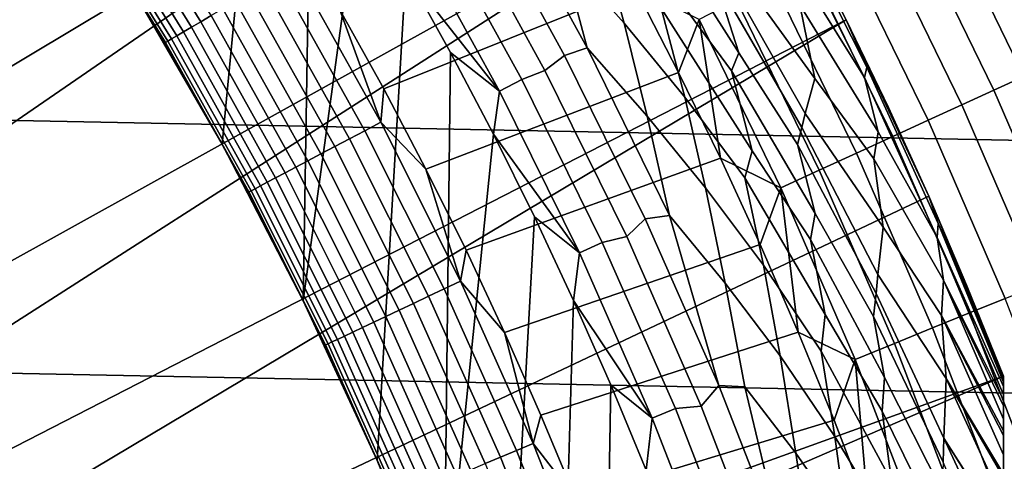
# Model space of a CAD drawing. Header units: metres. Extents: x -32 to 117, y -314 to 32.
# Tile 187 of 256: x 15.67 to 20.5, y 7.57 to 9.74. Entities that reach past the tile are written whole.
import ezdxf

# ---------------------------------------------------------------- set-up
doc = ezdxf.new("R2010")
doc.units = ezdxf.units.M
doc.layers.add('solid_24_501_064_XXX', color=7, linetype='CONTINUOUS')

msp = doc.modelspace()

# ---------------------------------------------------------------- linework, layer by layer
at = {"layer": 'solid_24_501_064_XXX'}
for points in [[(17.74667, 13.002142, 148.5), (17.164658, 13.761341, 148.5), (12.576989, 9.89035, 154.5), (12.808691, 9.588402, 154.5)], [(17.74667, 13.002142, 148.5), (12.808691, 9.588402, 154.5), (13.033209, 9.280912, 154.5)], [(18.295061, 12.218459, 148.5), (17.74667, 13.002142, 148.5), (13.033209, 9.280912, 154.5), (13.250397, 8.968107, 154.5)], [(18.295061, 12.218459, 148.5), (13.250397, 8.968107, 154.5), (13.459951, 8.650414, 154.5)], [(18.808872, 11.411674, 148.5), (18.295061, 12.218459, 148.5), (13.459951, 8.650414, 154.5), (13.662011, 8.327598, 154.5)], [(16.856958, 11.130249, 126.5), (16.666409, 9.123074, 126.5), (16.234016, 9.871996, 126.5), (16.602844, 11.505881, 126.5)], [(18.808872, 11.411674, 148.5), (13.662011, 8.327598, 154.5), (13.85647, 7.999856, 154.5)], [(18.808872, 11.411674, 148.5), (13.85647, 7.999856, 154.5), (14.042947, 7.66783, 154.5), (19.287237, 10.583124, 148.5)], [(-30.440569, 11.385158, -303.5), (30.869179, 10.16578, -303.5), (31.248901, 8.930613, -303.5), (-30.869179, 10.16578, -303.5)], [(17.102575, 10.749033, 126.5), (17.064463, 8.354881, 126.5), (16.666409, 9.123074, 126.5), (16.856958, 11.130249, 126.5)], [(17.102575, 10.749033, 126.5), (17.33939, 10.362694, 126.5), (17.064463, 8.354881, 126.5)], [(19.287237, 10.583124, 148.5), (14.042947, 7.66783, 154.5), (14.221369, 7.331614, 154.5)], [(19.287237, 10.583124, 148.5), (14.221369, 7.331614, 154.5), (14.391843, 6.991041, 154.5), (19.729027, 9.734758, 148.5)], [(19.287197, 10.583194, 129.791641), (19.287237, 10.583124, 148.5), (19.729027, 9.734758, 148.5), (19.51272, 10.161386, 129.791641)], [(18.333834, 10.062842, 126.680763), (18.204191, 10.510198, 126.744232), (18.51523, 10.163443, 126.816277), (18.638815, 9.718614, 126.744232)], [(20.985266, 9.633307, 122.378937), (20.55139, 10.52722, 122.378937), (20.436375, 10.468305, 122.551315), (20.867823, 9.579394, 122.551315)], [(16.56094, 9.725003, 124.232208), (16.114561, 10.44803, 124.232208), (16.070074, 10.419187, 124.308784), (16.515221, 9.698155, 124.308784)], [(16.612604, 9.755342, 124.160889), (16.164833, 10.480625, 124.160889), (16.114561, 10.44803, 124.232208), (16.56094, 9.725003, 124.232208)], [(20.867823, 9.579394, 122.551315), (20.436375, 10.468305, 122.551315), (20.310646, 10.403902, 122.713974), (20.739439, 9.52046, 122.713974)], [(16.475843, 9.675033, 124.389969), (16.031757, 10.394344, 124.389969), (15.999947, 10.373719, 124.475044), (16.443151, 9.655834, 124.475044)], [(16.515221, 9.698155, 124.308784), (16.070074, 10.419187, 124.308784), (16.031757, 10.394344, 124.389969), (16.475843, 9.675033, 124.389969)], [(18.346096, 9.558863, 126.581253), (17.915462, 10.343468, 126.581253), (18.015488, 10.401234, 126.626312), (18.456854, 9.59625, 126.626312)], [(18.456854, 9.59625, 126.626312), (18.015488, 10.401234, 126.626312), (18.333834, 10.062842, 126.680763)], [(20.739439, 9.52046, 122.713974), (20.310646, 10.403902, 122.713974), (20.174852, 10.334343, 122.866074), (20.600779, 9.456807, 122.866074)], [(16.398891, 9.629845, 124.653915), (15.956881, 10.345798, 124.653915), (15.946, 10.338743, 124.746147), (16.387711, 9.623279, 124.746147)], [(16.417425, 9.640728, 124.563286), (15.974916, 10.35749, 124.563286), (15.956881, 10.345798, 124.653915), (16.398891, 9.629845, 124.653915)], [(16.443151, 9.655834, 124.475044), (15.999947, 10.373719, 124.475044), (15.974916, 10.35749, 124.563286), (16.417425, 9.640728, 124.563286)], [(17.567617, 9.970873, 126.5), (17.427008, 7.569602, 126.5), (17.064463, 8.354881, 126.5), (17.33939, 10.362694, 126.5)], [(17.915462, 10.343468, 126.581253), (18.346096, 9.558863, 126.581253), (18.249943, 9.48621, 126.545876), (17.812635, 10.2839, 126.545876)], [(18.743114, 10.293641, 127.07869), (18.795912, 10.347149, 127.179596), (19.0807, 9.950077, 127.28611), (19.201777, 9.572961, 127.179596)], [(16.387711, 9.623279, 124.746147), (15.946, 10.338743, 124.746147), (16.233994, 9.872055, 124.839096)], [(18.692345, 9.89163, 123.621208), (18.468945, 10.302727, 123.621208), (17.243841, 9.784385, 123.854294), (17.45904, 9.395006, 123.854294)], [(18.874117, 9.879802, 126.984077), (18.743114, 10.293641, 127.07869), (19.201777, 9.572961, 127.179596), (19.165876, 9.48328, 127.07869)], [(20.600779, 9.456807, 122.866074), (20.174852, 10.334343, 122.866074), (20.029694, 10.259987, 123.006828), (20.452557, 9.388765, 123.006828)], [(17.707443, 10.223397, 126.520439), (17.812635, 10.2839, 126.545876), (18.249943, 9.48621, 126.545876), (18.136528, 9.441278, 126.520439)], [(19.451117, 10.256074, 129.406281), (19.830235, 9.502358, 129.406281), (19.819324, 9.45092, 129.020157), (19.432495, 10.2227, 129.020157)], [(19.830235, 9.502358, 129.406281), (19.451117, 10.256074, 129.406281), (19.51272, 10.161386, 129.791641), (19.729019, 9.734774, 129.791641)], [(20.452557, 9.388765, 123.006828), (20.029694, 10.259987, 123.006828), (19.875919, 10.181217, 123.135521), (20.295534, 9.316685, 123.135521)], [(18.027393, 9.384467, 126.505112), (17.600891, 10.161879, 126.505112), (17.707443, 10.223397, 126.520439), (18.136528, 9.441278, 126.520439)], [(19.53842, 9.901309, 128.636398), (19.432495, 10.2227, 129.020157), (19.819324, 9.45092, 129.020157)], [(-30.869179, 10.16578, -303.5), (31.248901, 8.930613, -303.5), (31.579252, 7.6812, -303.5), (-31.248901, 8.930613, -303.5)], [(17.600891, 10.161879, 126.505112), (18.027393, 9.384467, 126.505112), (17.567617, 9.970873, 126.5)], [(18.638815, 9.718614, 126.744232), (18.51523, 10.163443, 126.816277), (18.820892, 9.792293, 126.896408), (18.936552, 9.355015, 126.816277)], [(19.140297, 10.049616, 127.511368), (19.21139, 10.163354, 127.880661), (19.501993, 9.808171, 128.25618), (19.574196, 9.445745, 127.880661)], [(19.729019, 9.734774, 129.791641), (19.51272, 10.161386, 129.791641), (19.729027, 9.734758, 148.5)], [(20.295534, 9.316685, 123.135521), (19.875919, 10.181217, 123.135521), (19.714319, 10.09844, 123.25148), (20.130524, 9.240936, 123.25148)], [(18.456854, 9.59625, 126.626312), (18.333834, 10.062842, 126.680763), (18.638815, 9.718614, 126.744232), (18.751778, 9.26073, 126.680763)], [(20.130524, 9.240936, 123.25148), (19.714319, 10.09844, 123.25148), (19.545731, 10.012083, 123.354111), (19.958376, 9.161912, 123.354111)], [(19.0807, 9.950077, 127.28611), (19.113523, 10.004843, 127.397499), (19.527908, 9.273974, 127.511368), (19.510981, 9.205722, 127.397499)], [(19.574196, 9.445745, 127.880661), (19.527908, 9.273974, 127.511368), (19.113523, 10.004843, 127.397499), (19.140297, 10.049616, 127.511368)], [(19.958376, 9.161912, 123.354111), (19.545731, 10.012083, 123.354111), (19.371021, 9.922589, 123.442886), (19.779978, 9.080018, 123.442886)], [(17.444689, 9.231546, 123.874374), (17.019272, 9.994148, 123.874374), (16.942856, 9.949274, 123.903053), (17.366362, 9.190097, 123.903053)], [(17.444689, 9.231546, 123.874374), (17.243841, 9.784385, 123.854294), (17.019272, 9.994148, 123.874374)], [(17.78705, 9.573951, 126.5), (17.753441, 6.768695, 126.5), (17.427008, 7.569602, 126.5), (17.567617, 9.970873, 126.5)], [(18.027393, 9.384467, 126.505112), (17.78705, 9.573951, 126.5), (17.567617, 9.970873, 126.5)], [(17.290733, 9.150075, 123.939857), (16.869072, 9.905946, 123.939857), (16.798559, 9.86454, 123.984459), (17.21846, 9.111828, 123.984459)], [(17.366362, 9.190097, 123.903053), (16.942856, 9.949274, 123.903053), (16.869072, 9.905946, 123.939857), (17.290733, 9.150075, 123.939857)], [(19.201777, 9.572961, 127.179596), (19.0807, 9.950077, 127.28611), (19.510981, 9.205722, 127.397499), (19.490059, 9.122214, 127.28611)], [(19.779978, 9.080018, 123.442886), (19.371021, 9.922589, 123.442886), (19.191093, 9.830423, 123.517342), (19.596251, 8.995678, 123.517342)], [(16.454504, 9.499963, 124.839096), (16.233994, 9.872055, 124.839096), (16.234016, 9.871996, 126.5), (16.666409, 9.123074, 126.5)], [(16.387711, 9.623279, 124.746147), (16.233994, 9.872055, 124.839096), (16.454504, 9.499963, 124.839096)], [(17.21846, 9.111828, 123.984459), (16.798559, 9.86454, 123.984459), (16.731932, 9.825415, 124.036476), (17.150167, 9.075688, 124.036476)], [(18.906597, 9.47569, 123.621208), (18.692345, 9.89163, 123.621208), (17.45904, 9.395006, 123.854294), (17.665449, 9.000896, 123.854294)], [(19.006872, 9.736058, 123.577095), (18.692345, 9.89163, 123.621208), (18.906597, 9.47569, 123.621208)], [(18.820892, 9.792293, 126.896408), (18.874117, 9.879802, 126.984077), (19.165876, 9.48328, 127.07869), (19.266502, 9.090912, 126.984077)], [(19.819324, 9.45092, 129.020157), (19.885544, 9.184278, 128.636398), (19.501993, 9.808171, 128.25618), (19.53842, 9.901309, 128.636398)], [(17.150167, 9.075688, 124.036476), (16.731932, 9.825415, 124.036476), (16.669767, 9.78891, 124.095459), (17.086449, 9.041969, 124.095459)], [(19.596251, 8.995678, 123.517342), (19.191093, 9.830423, 123.517342), (19.006872, 9.736058, 123.577095), (19.40814, 8.909326, 123.577095)], [(17.086449, 9.041969, 124.095459), (16.669767, 9.78891, 124.095459), (16.612604, 9.755342, 124.160889), (17.027857, 9.010963, 124.160889)], [(17.444689, 9.231546, 123.874374), (17.45904, 9.395006, 123.854294), (17.243841, 9.784385, 123.854294)], [(18.936552, 9.355015, 126.816277), (18.820892, 9.792293, 126.896408), (19.266502, 9.090912, 126.984077), (19.232077, 8.957799, 126.896408)], [(19.885544, 9.184278, 128.636398), (19.864208, 9.052135, 128.25618), (19.574196, 9.445745, 127.880661), (19.501993, 9.808171, 128.25618)], [(19.729027, 9.734758, 148.5), (14.391843, 6.991041, 154.5), (14.55412, 6.646622, 154.5)], [(19.729027, 9.734758, 148.5), (14.55412, 6.646622, 154.5), (14.708086, 6.298567, 154.5), (20.13352, 8.867996, 148.5)], [(16.974899, 8.982939, 124.232208), (16.56094, 9.725003, 124.232208), (16.515221, 9.698155, 124.308784), (16.928038, 8.958139, 124.308784)], [(17.027857, 9.010963, 124.160889), (16.612604, 9.755342, 124.160889), (16.56094, 9.725003, 124.232208), (16.974899, 8.982939, 124.232208)], [(18.751778, 9.26073, 126.680763), (18.638815, 9.718614, 126.744232), (18.936552, 9.355015, 126.816277), (19.039036, 8.909093, 126.744232)], [(19.006872, 9.736058, 123.577095), (18.906597, 9.47569, 123.621208), (19.111595, 9.055109, 123.621208)], [(19.40814, 8.909326, 123.577095), (19.006872, 9.736058, 123.577095), (19.111595, 9.055109, 123.621208)], [(19.729019, 9.734774, 129.791641), (19.729027, 9.734758, 148.5), (20.13352, 8.867996, 148.5), (19.935991, 9.30356, 129.791641)], [(19.830235, 9.502358, 129.406281), (19.729019, 9.734774, 129.791641), (19.935991, 9.30356, 129.791641)], [(16.887676, 8.936781, 124.389969), (16.475843, 9.675033, 124.389969), (16.443151, 9.655834, 124.475044), (16.854166, 8.919048, 124.475044)], [(16.928038, 8.958139, 124.308784), (16.515221, 9.698155, 124.308784), (16.475843, 9.675033, 124.389969), (16.887676, 8.936781, 124.389969)], [(16.808802, 8.895041, 124.653915), (16.398891, 9.629845, 124.653915), (16.387711, 9.623279, 124.746147), (16.79734, 8.888976, 124.746147)], [(16.387711, 9.623279, 124.746147), (16.454504, 9.499963, 124.839096), (16.666489, 9.122948, 124.839096)], [(16.79734, 8.888976, 124.746147), (16.387711, 9.623279, 124.746147), (16.666489, 9.122948, 124.839096)], [(16.827799, 8.905094, 124.563286), (16.417425, 9.640728, 124.563286), (16.398891, 9.629845, 124.653915), (16.808802, 8.895041, 124.653915)], [(16.854166, 8.919048, 124.475044), (16.443151, 9.655834, 124.475044), (16.417425, 9.640728, 124.563286), (16.827799, 8.905094, 124.563286)], [(17.78705, 9.573951, 126.5), (17.997364, 9.172507, 126.5), (17.753441, 6.768695, 126.5)], [(18.027393, 9.384467, 126.505112), (17.997364, 9.172507, 126.5), (17.78705, 9.573951, 126.5)], [(18.346096, 9.558863, 126.581253), (18.456854, 9.59625, 126.626312), (18.862272, 8.772576, 126.626312), (18.74239, 8.756365, 126.581253)], [(18.862272, 8.772576, 126.626312), (18.456854, 9.59625, 126.626312), (18.751778, 9.26073, 126.680763)], [(19.165876, 9.48328, 127.07869), (19.201777, 9.572961, 127.179596), (19.490059, 9.122214, 127.28611), (19.575769, 8.782885, 127.179596)], [(18.346096, 9.558863, 126.581253), (18.74239, 8.756365, 126.581253), (18.65155, 8.669963, 126.545876), (18.249943, 9.48621, 126.545876)], [(16.666489, 9.122948, 124.839096), (16.454504, 9.499963, 124.839096), (16.666409, 9.123074, 126.5)], [(19.111595, 9.055109, 123.621208), (18.906597, 9.47569, 123.621208), (17.665449, 9.000896, 123.854294), (17.862961, 8.602258, 123.854294)], [(18.136528, 9.441278, 126.520439), (18.249943, 9.48621, 126.545876), (18.65155, 8.669963, 126.545876), (18.531088, 8.641189, 126.520439)], [(19.266502, 9.090912, 126.984077), (19.165876, 9.48328, 127.07869), (19.575769, 8.782885, 127.179596), (19.553621, 8.655594, 127.07869)], [(19.830235, 9.502358, 129.406281), (20.180161, 8.734653, 129.406281), (20.175514, 8.664531, 129.020157), (19.819324, 9.45092, 129.020157)], [(20.180161, 8.734653, 129.406281), (19.830235, 9.502358, 129.406281), (19.935991, 9.30356, 129.791641), (20.133541, 8.867949, 129.791641)], [(18.41958, 8.589191, 126.505112), (18.027393, 9.384467, 126.505112), (18.136528, 9.441278, 126.520439), (18.531088, 8.641189, 126.520439)], [(19.527908, 9.273974, 127.511368), (19.574196, 9.445745, 127.880661), (19.864208, 9.052135, 128.25618), (19.91021, 8.715205, 127.880661)], [(19.885544, 9.184278, 128.636398), (19.819324, 9.45092, 129.020157), (20.175514, 8.664531, 129.020157)], [(20.988558, 8.56176, 122.866074), (20.600779, 9.456807, 122.866074), (20.452557, 9.388765, 123.006828), (20.837545, 8.500157, 123.006828)], [(17.444689, 9.231546, 123.874374), (17.665449, 9.000896, 123.854294), (17.45904, 9.395006, 123.854294)], [(18.027393, 9.384467, 126.505112), (18.41958, 8.589191, 126.505112), (17.997364, 9.172507, 126.5)], [(20.837545, 8.500157, 123.006828), (20.452557, 9.388765, 123.006828), (20.295534, 9.316685, 123.135521), (20.677568, 8.434899, 123.135521)], [(19.039036, 8.909093, 126.744232), (18.936552, 9.355015, 126.816277), (19.232077, 8.957799, 126.896408), (19.322596, 8.52916, 126.816277)], [(20.133541, 8.867949, 129.791641), (19.935991, 9.30356, 129.791641), (20.13352, 8.867996, 148.5)], [(20.677568, 8.434899, 123.135521), (20.295534, 9.316685, 123.135521), (20.130524, 9.240936, 123.25148), (20.509451, 8.36632, 123.25148)], [(17.835957, 8.450874, 123.874374), (17.444689, 9.231546, 123.874374), (17.366362, 9.190097, 123.903053), (17.755873, 8.41293, 123.903053)], [(17.835957, 8.450874, 123.874374), (17.665449, 9.000896, 123.854294), (17.444689, 9.231546, 123.874374)], [(18.862272, 8.772576, 126.626312), (18.751778, 9.26073, 126.680763), (19.039036, 8.909093, 126.744232), (19.134649, 8.441297, 126.680763)], [(19.91021, 8.715205, 127.880661), (19.884102, 8.483412, 127.511368), (19.510981, 9.205722, 127.397499), (19.527908, 9.273974, 127.511368)], [(20.509451, 8.36632, 123.25148), (20.130524, 9.240936, 123.25148), (19.958376, 9.161912, 123.354111), (20.334063, 8.294775, 123.354111)], [(17.755873, 8.41293, 123.903053), (17.366362, 9.190097, 123.903053), (17.290733, 9.150075, 123.939857), (17.678549, 8.376292, 123.939857)], [(19.490059, 9.122214, 127.28611), (19.510981, 9.205722, 127.397499), (19.884102, 8.483412, 127.511368), (19.875044, 8.390846, 127.397499)], [(20.175514, 8.664531, 129.020157), (20.206362, 8.4551, 128.636398), (19.864208, 9.052135, 128.25618), (19.885544, 9.184278, 128.636398)], [(17.678549, 8.376292, 123.939857), (17.290733, 9.150075, 123.939857), (17.21846, 9.111828, 123.984459), (17.604652, 8.34128, 123.984459)], [(18.198666, 8.766306, 126.5), (18.043184, 5.953417, 126.5), (17.753441, 6.768695, 126.5), (17.997364, 9.172507, 126.5)], [(18.41958, 8.589191, 126.505112), (18.198666, 8.766306, 126.5), (17.997364, 9.172507, 126.5)], [(20.334063, 8.294775, 123.354111), (19.958376, 9.161912, 123.354111), (19.779978, 9.080018, 123.442886), (20.152308, 8.220632, 123.442886)], [(16.869835, 8.741204, 124.839096), (16.666489, 9.122948, 124.839096), (16.666409, 9.123074, 126.5), (17.064463, 8.354881, 126.5)], [(16.79734, 8.888976, 124.746147), (16.666489, 9.122948, 124.839096), (16.869835, 8.741204, 124.839096)], [(17.604652, 8.34128, 123.984459), (17.21846, 9.111828, 123.984459), (17.150167, 9.075688, 124.036476), (17.534828, 8.308196, 124.036476)], [(19.232077, 8.957799, 126.896408), (19.266502, 9.090912, 126.984077), (19.553621, 8.655594, 127.07869), (19.625931, 8.28647, 126.984077)], [(19.575769, 8.782885, 127.179596), (19.490059, 9.122214, 127.28611), (19.875044, 8.390846, 127.397499), (19.863518, 8.27755, 127.28611)], [(17.469681, 8.277328, 124.095459), (17.086449, 9.041969, 124.095459), (17.027857, 9.010963, 124.160889), (17.409775, 8.248944, 124.160889)], [(17.534828, 8.308196, 124.036476), (17.150167, 9.075688, 124.036476), (17.086449, 9.041969, 124.095459), (17.469681, 8.277328, 124.095459)], [(19.307241, 8.630094, 123.621208), (19.111595, 9.055109, 123.621208), (17.862961, 8.602258, 123.854294), (18.051479, 8.199288, 123.854294)], [(19.40814, 8.909326, 123.577095), (19.111595, 9.055109, 123.621208), (19.307241, 8.630094, 123.621208)], [(20.152308, 8.220632, 123.442886), (19.779978, 9.080018, 123.442886), (19.596251, 8.995678, 123.517342), (19.96512, 8.144274, 123.517342)], [(20.206362, 8.4551, 128.636398), (20.197128, 8.282749, 128.25618), (19.91021, 8.715205, 127.880661), (19.864208, 9.052135, 128.25618)], [(17.409775, 8.248944, 124.160889), (17.027857, 9.010963, 124.160889), (16.974899, 8.982939, 124.232208), (17.355631, 8.223289, 124.232208)], [(17.835957, 8.450874, 123.874374), (17.862961, 8.602258, 123.854294), (17.665449, 9.000896, 123.854294)], [(19.96512, 8.144274, 123.517342), (19.596251, 8.995678, 123.517342), (19.40814, 8.909326, 123.577095), (19.77347, 8.066095, 123.577095)], [(17.307716, 8.200588, 124.308784), (16.928038, 8.958139, 124.308784), (16.887676, 8.936781, 124.389969), (17.266451, 8.181036, 124.389969)], [(17.355631, 8.223289, 124.232208), (16.974899, 8.982939, 124.232208), (16.928038, 8.958139, 124.308784), (17.307716, 8.200588, 124.308784)], [(19.322596, 8.52916, 126.816277), (19.232077, 8.957799, 126.896408), (19.625931, 8.28647, 126.984077), (19.606285, 8.106082, 126.896408)], [(-31.248901, 8.930613, -303.5), (31.579252, 7.6812, -303.5), (31.859657, 6.419635, -303.5), (-31.579252, 7.6812, -303.5)], [(17.185806, 8.142826, 124.653915), (16.808802, 8.895041, 124.653915), (16.79734, 8.888976, 124.746147), (17.174088, 8.137274, 124.746147)], [(17.205231, 8.152029, 124.563286), (16.827799, 8.905094, 124.563286), (16.808802, 8.895041, 124.653915), (17.185806, 8.142826, 124.653915)], [(17.232189, 8.164803, 124.475044), (16.854166, 8.919048, 124.475044), (16.827799, 8.905094, 124.563286), (17.205231, 8.152029, 124.563286)], [(17.266451, 8.181036, 124.389969), (16.887676, 8.936781, 124.389969), (16.854166, 8.919048, 124.475044), (17.232189, 8.164803, 124.475044)], [(19.134649, 8.441297, 126.680763), (19.039036, 8.909093, 126.744232), (19.322596, 8.52916, 126.816277), (19.404119, 8.08313, 126.744232)], [(19.40814, 8.909326, 123.577095), (19.307241, 8.630094, 123.621208), (19.493437, 8.200852, 123.621208)], [(19.77347, 8.066095, 123.577095), (19.40814, 8.909326, 123.577095), (19.493437, 8.200852, 123.621208)], [(20.5, 7.98436, 148.5), (20.13352, 8.867996, 148.5), (14.708086, 6.298567, 154.5), (14.853869, 5.946599, 154.5)], [(16.79734, 8.888976, 124.746147), (16.869835, 8.741204, 124.839096), (17.06444, 8.354931, 124.839096)], [(17.174088, 8.137274, 124.746147), (16.79734, 8.888976, 124.746147), (17.06444, 8.354931, 124.839096)], [(20.321573, 8.428146, 129.791641), (20.133541, 8.867949, 129.791641), (20.13352, 8.867996, 148.5), (20.5, 7.98436, 148.5)], [(20.180161, 8.734653, 129.406281), (20.133541, 8.867949, 129.791641), (20.321573, 8.428146, 129.791641)], [(18.3909, 8.3555, 126.5), (18.295393, 5.126224, 126.5), (18.043184, 5.953417, 126.5), (18.198666, 8.766306, 126.5)], [(18.41958, 8.589191, 126.505112), (18.3909, 8.3555, 126.5), (18.198666, 8.766306, 126.5)], [(18.74239, 8.756365, 126.581253), (19.1036, 7.937477, 126.581253), (19.016672, 7.836757, 126.545876), (18.65155, 8.669963, 126.545876)], [(19.1036, 7.937477, 126.581253), (18.74239, 8.756365, 126.581253), (18.862272, 8.772576, 126.626312)], [(19.1036, 7.937477, 126.581253), (18.862272, 8.772576, 126.626312), (19.134649, 8.441297, 126.680763), (19.230957, 7.931818, 126.626312)], [(19.553621, 8.655594, 127.07869), (19.575769, 8.782885, 127.179596), (19.863518, 8.27755, 127.28611), (19.917269, 7.97823, 127.179596)], [(17.06444, 8.354931, 124.839096), (16.869835, 8.741204, 124.839096), (17.064463, 8.354881, 126.5)], [(19.884102, 8.483412, 127.511368), (19.91021, 8.715205, 127.880661), (20.197128, 8.282749, 128.25618), (20.218969, 7.972737, 127.880661)], [(20.180161, 8.734653, 129.406281), (20.5, 7.955085, 129.406357), (20.5, 7.932584, 129.279663), (20.175514, 8.664531, 129.020157)], [(20.321573, 8.428146, 129.791641), (20.5, 7.98436, 129.791641), (20.5, 7.978689, 129.621338), (20.180161, 8.734653, 129.406281)], [(20.180161, 8.734653, 129.406281), (20.5, 7.978689, 129.621338), (20.5, 7.961432, 129.450684)], [(20.180161, 8.734653, 129.406281), (20.5, 7.961432, 129.450684), (20.5, 7.955085, 129.406357)], [(18.531088, 8.641189, 126.520439), (18.65155, 8.669963, 126.545876), (19.016672, 7.836757, 126.545876), (18.890375, 7.824649, 126.520439)], [(19.625931, 8.28647, 126.984077), (19.553621, 8.655594, 127.07869), (19.917269, 7.97823, 127.179596), (19.905642, 7.812094, 127.07869)], [(20.175514, 8.664531, 129.020157), (20.5, 7.932584, 129.279663), (20.5, 7.89168, 129.10791)], [(20.206362, 8.4551, 128.636398), (20.175514, 8.664531, 129.020157), (20.5, 7.89168, 129.10791), (20.5, 7.866208, 129.020355)], [(17.835957, 8.450874, 123.874374), (18.051479, 8.199288, 123.854294), (17.862961, 8.602258, 123.854294)], [(19.493437, 8.200852, 123.621208), (19.307241, 8.630094, 123.621208), (18.051479, 8.199288, 123.854294), (18.230907, 7.792191, 123.854294)], [(18.776705, 7.777565, 126.505112), (18.41958, 8.589191, 126.505112), (18.531088, 8.641189, 126.520439), (18.890375, 7.824649, 126.520439)], [(18.41958, 8.589191, 126.505112), (18.776705, 7.777565, 126.505112), (18.3909, 8.3555, 126.5)], [(19.404119, 8.08313, 126.744232), (19.322596, 8.52916, 126.816277), (19.606285, 8.106082, 126.896408), (19.672644, 7.687417, 126.816277)], [(20.218969, 7.972737, 127.880661), (20.208307, 7.679202, 127.511368), (19.875044, 8.390846, 127.397499), (19.884102, 8.483412, 127.511368)], [(18.110626, 7.619293, 123.903053), (17.755873, 8.41293, 123.903053), (17.678549, 8.376292, 123.939857), (18.031757, 7.586112, 123.939857)], [(18.19231, 7.653658, 123.874374), (17.835957, 8.450874, 123.874374), (17.755873, 8.41293, 123.903053), (18.110626, 7.619293, 123.903053)], [(18.19231, 7.653658, 123.874374), (18.051479, 8.199288, 123.854294), (17.835957, 8.450874, 123.874374)], [(19.230957, 7.931818, 126.626312), (19.134649, 8.441297, 126.680763), (19.404119, 8.08313, 126.744232), (19.481731, 7.606076, 126.680763)], [(20.197128, 8.282749, 128.25618), (20.206362, 8.4551, 128.636398), (20.5, 7.772004, 128.761612), (20.5, 7.715996, 128.636612)], [(20.206362, 8.4551, 128.636398), (20.5, 7.866208, 129.020355), (20.5, 7.838297, 128.935287)], [(20.206362, 8.4551, 128.636398), (20.5, 7.838297, 128.935287), (20.5, 7.772004, 128.761612)], [(20.321573, 8.428146, 129.791641), (20.5, 7.98436, 148.5), (20.5, 7.98436, 129.791641)], [(18.031757, 7.586112, 123.939857), (17.678549, 8.376292, 123.939857), (17.604652, 8.34128, 123.984459), (17.956385, 7.554403, 123.984459)], [(19.863518, 8.27755, 127.28611), (19.875044, 8.390846, 127.397499), (20.208307, 7.679202, 127.511368), (20.205091, 7.561609, 127.397499)], [(20.850399, 7.476212, 123.25148), (20.509451, 8.36632, 123.25148), (20.334063, 8.294775, 123.354111), (20.672096, 7.412278, 123.354111)], [(17.250202, 7.964327, 124.839096), (17.06444, 8.354931, 124.839096), (17.064463, 8.354881, 126.5), (17.427008, 7.569602, 126.5)], [(17.174088, 8.137274, 124.746147), (17.06444, 8.354931, 124.839096), (17.250202, 7.964327, 124.839096)], [(17.956385, 7.554403, 123.984459), (17.604652, 8.34128, 123.984459), (17.534828, 8.308196, 124.036476), (17.885166, 7.52444, 124.036476)], [(18.573774, 7.94071, 126.5), (18.509794, 4.288068, 126.5), (18.295393, 5.126224, 126.5), (18.3909, 8.3555, 126.5)], [(18.776705, 7.777565, 126.505112), (18.573774, 7.94071, 126.5), (18.3909, 8.3555, 126.5)], [(17.818716, 7.496484, 124.095459), (17.469681, 8.277328, 124.095459), (17.409775, 8.248944, 124.160889), (17.757612, 7.470778, 124.160889)], [(17.885166, 7.52444, 124.036476), (17.534828, 8.308196, 124.036476), (17.469681, 8.277328, 124.095459), (17.818716, 7.496484, 124.095459)], [(19.606285, 8.106082, 126.896408), (19.625931, 8.28647, 126.984077), (19.905642, 7.812094, 127.07869), (19.95179, 7.467856, 126.984077)], [(19.917269, 7.97823, 127.179596), (19.863518, 8.27755, 127.28611), (20.205091, 7.561609, 127.397499), (20.200392, 7.417638, 127.28611)], [(20.672096, 7.412278, 123.354111), (20.334063, 8.294775, 123.354111), (20.152308, 8.220632, 123.442886), (20.487318, 7.346024, 123.442886)], [(20.197128, 8.282749, 128.25618), (20.5, 7.715996, 128.636612), (20.5, 7.691751, 128.5867)], [(20.197128, 8.282749, 128.25618), (20.5, 7.691751, 128.5867), (20.5, 7.597048, 128.410522)], [(20.218969, 7.972737, 127.880661), (20.197128, 8.282749, 128.25618), (20.5, 7.597048, 128.410522), (20.5, 7.50196, 128.256302)], [(17.702387, 7.447544, 124.232208), (17.355631, 8.223289, 124.232208), (17.307716, 8.200588, 124.308784), (17.653517, 7.426983, 124.308784)], [(17.757612, 7.470778, 124.160889), (17.409775, 8.248944, 124.160889), (17.355631, 8.223289, 124.232208), (17.702387, 7.447544, 124.232208)], [(20.487318, 7.346024, 123.442886), (20.152308, 8.220632, 123.442886), (19.96512, 8.144274, 123.517342), (20.29702, 7.27779, 123.517342)], [(17.611425, 7.409276, 124.389969), (17.266451, 8.181036, 124.389969), (17.232189, 8.164803, 124.475044), (17.576479, 7.394573, 124.475044)], [(17.653517, 7.426983, 124.308784), (17.307716, 8.200588, 124.308784), (17.266451, 8.181036, 124.389969), (17.611425, 7.409276, 124.389969)], [(18.19231, 7.653658, 123.874374), (18.230907, 7.792191, 123.854294), (18.051479, 8.199288, 123.854294)], [(19.670092, 7.767596, 123.621208), (19.493437, 8.200852, 123.621208), (18.230907, 7.792191, 123.854294), (18.401157, 7.381167, 123.854294)], [(19.77347, 8.066095, 123.577095), (19.493437, 8.200852, 123.621208), (19.670092, 7.767596, 123.621208)], [(17.529171, 7.37467, 124.653915), (17.185806, 8.142826, 124.653915), (17.174088, 8.137274, 124.746147), (17.517218, 7.369641, 124.746147)], [(17.174088, 8.137274, 124.746147), (17.250202, 7.964327, 124.839096), (17.427025, 7.569596, 124.839096)], [(17.517218, 7.369641, 124.746147), (17.174088, 8.137274, 124.746147), (17.427025, 7.569596, 124.839096)], [(17.548981, 7.383005, 124.563286), (17.205231, 8.152029, 124.563286), (17.185806, 8.142826, 124.653915), (17.529171, 7.37467, 124.653915)], [(17.576479, 7.394573, 124.475044), (17.232189, 8.164803, 124.475044), (17.205231, 8.152029, 124.563286), (17.548981, 7.383005, 124.563286)], [(20.29702, 7.27779, 123.517342), (19.96512, 8.144274, 123.517342), (19.77347, 8.066095, 123.577095), (20.102184, 7.207928, 123.577095)], [(19.481731, 7.606076, 126.680763), (19.404119, 8.08313, 126.744232), (19.672644, 7.687417, 126.816277), (19.733391, 7.242248, 126.744232)], [(19.672644, 7.687417, 126.816277), (19.606285, 8.106082, 126.896408), (19.95179, 7.467856, 126.984077), (19.942795, 7.23878, 126.896408)], [(19.77347, 8.066095, 123.577095), (19.670092, 7.767596, 123.621208), (19.83712, 7.330537, 123.621208)], [(20.102184, 7.207928, 123.577095), (19.77347, 8.066095, 123.577095), (19.83712, 7.330537, 123.621208)], [(20.5, 7.98436, 148.5), (14.853869, 5.946599, 154.5), (14.991238, 5.5913, 154.5)], [(20.5, 7.004709, 148.836288), (20.5, 7.98436, 148.5), (14.991238, 5.5913, 154.5), (15.119989, 5.233145, 154.5)], [(19.905642, 7.812094, 127.07869), (19.917269, 7.97823, 127.179596), (20.200392, 7.417638, 127.28611), (20.225712, 7.160332, 127.179596)], [(20.5, -7.98436, 148.5), (20.5, 7.98436, 148.5), (20.5, 7.004709, 148.836288)], [(20.5, 7.98436, 129.791641), (20.5, 7.98436, 148.5), (20.5, -7.98436, 148.5), (20.5, -7.98436, 129.791641)], [(20.5, 7.978689, 129.621338), (20.5, 7.98436, 129.791641), (20.5, -7.98436, 129.791641), (20.5, -7.978689, 129.621338)], [(20.5, -7.955085, 129.406357), (20.5, 7.961432, 129.450684), (20.5, 7.978689, 129.621338), (20.5, -7.961432, 129.450684)], [(20.5, -7.978689, 129.621338), (20.5, -7.961432, 129.450684), (20.5, 7.978689, 129.621338)], [(17.427025, 7.569596, 124.839096), (17.250202, 7.964327, 124.839096), (17.427008, 7.569602, 126.5)], [(18.747246, 7.521997, 126.5), (18.685766, 3.441164, 126.5), (18.509794, 4.288068, 126.5), (18.573774, 7.94071, 126.5)], [(18.776705, 7.777565, 126.505112), (18.747246, 7.521997, 126.5), (18.573774, 7.94071, 126.5)], [(19.1036, 7.937477, 126.581253), (19.429052, 7.103732, 126.581253), (19.344595, 6.98822, 126.545876), (19.016672, 7.836757, 126.545876)], [(19.429052, 7.103732, 126.581253), (19.1036, 7.937477, 126.581253), (19.230957, 7.931818, 126.626312)], [(19.429052, 7.103732, 126.581253), (19.230957, 7.931818, 126.626312), (19.481731, 7.606076, 126.680763), (19.562187, 7.075611, 126.626312)], [(20.5, 7.359214, 128.054153), (20.5, 7.219668, 127.880692), (20.208307, 7.679202, 127.511368), (20.218969, 7.972737, 127.880661)], [(20.218969, 7.972737, 127.880661), (20.5, 7.50196, 128.256302), (20.5, 7.486599, 128.232971)], [(20.218969, 7.972737, 127.880661), (20.5, 7.486599, 128.232971), (20.5, 7.359214, 128.054153)], [(20.5, -7.932583, 129.279663), (20.5, 7.955085, 129.406357), (20.5, 7.961432, 129.450684), (20.5, -7.955085, 129.406357)], [(20.5, -7.89168, 129.10791), (20.5, 7.932584, 129.279663), (20.5, 7.955085, 129.406357), (20.5, -7.932583, 129.279663)], [(20.5, -7.866208, 129.020355), (20.5, 7.89168, 129.10791), (20.5, 7.932584, 129.279663), (20.5, -7.89168, 129.10791)], [(20.5, -7.838297, 128.935287), (20.5, 7.866208, 129.020355), (20.5, 7.89168, 129.10791), (20.5, -7.866208, 129.020355)], [(18.890375, 7.824649, 126.520439), (19.016672, 7.836757, 126.545876), (19.344595, 6.98822, 126.545876), (19.213701, 6.993216, 126.520439)], [(20.5, -7.772004, 128.761612), (20.5, 7.838297, 128.935287), (20.5, 7.866208, 129.020355), (20.5, -7.838297, 128.935287)], [(20.5, -7.715996, 128.636612), (20.5, 7.772004, 128.761612), (20.5, 7.838297, 128.935287), (20.5, -7.772004, 128.761612)], [(18.19231, 7.653658, 123.874374), (18.401157, 7.381167, 123.854294), (18.230907, 7.792191, 123.854294)], [(19.098085, 6.951135, 126.505112), (18.776705, 7.777565, 126.505112), (18.890375, 7.824649, 126.520439), (19.213701, 6.993216, 126.520439)], [(19.95179, 7.467856, 126.984077), (19.905642, 7.812094, 127.07869), (20.225712, 7.160332, 127.179596), (20.221296, 6.954321, 127.07869)], [(19.83712, 7.330537, 123.621208), (19.670092, 7.767596, 123.621208), (18.401157, 7.381167, 123.854294), (18.562143, 6.966424, 123.854294)], [(18.776705, 7.777565, 126.505112), (19.098085, 6.951135, 126.505112), (18.747246, 7.521997, 126.5)], [(20.5, -7.691751, 128.5867), (20.5, 7.715996, 128.636612), (20.5, 7.772004, 128.761612), (20.5, -7.715996, 128.636612)], [(19.733391, 7.242248, 126.744232), (19.672644, 7.687417, 126.816277), (19.942795, 7.23878, 126.896408), (19.986044, 6.831351, 126.816277)], [(20.5, -7.597048, 128.410522), (20.5, 7.691751, 128.5867), (20.5, 7.715996, 128.636612), (20.5, -7.691751, 128.5867)], [(20.5, -7.50196, 128.256302), (20.5, 7.597048, 128.410522), (20.5, 7.691751, 128.5867), (20.5, -7.597048, 128.410522)], [(-31.579252, 7.6812, -303.5), (31.859657, 6.419635, -303.5), (32.089672, 5.148039, -303.5), (-31.859657, 6.419635, -303.5)], [(18.51305, 6.841461, 123.874374), (18.19231, 7.653658, 123.874374), (18.110626, 7.619293, 123.903053), (18.429928, 6.810742, 123.903053)], [(18.51305, 6.841461, 123.874374), (18.401157, 7.381167, 123.854294), (18.19231, 7.653658, 123.874374)], [(20.5, 7.048509, 127.693161), (20.5, 6.862637, 127.511368), (20.205091, 7.561609, 127.397499), (20.208307, 7.679202, 127.511368)], [(20.5, 7.214021, 127.874092), (20.208307, 7.679202, 127.511368), (20.5, 7.219668, 127.880692)], [(20.5, 7.048509, 127.693161), (20.208307, 7.679202, 127.511368), (20.5, 7.214021, 127.874092)], [(18.429928, 6.810742, 123.903053), (18.110626, 7.619293, 123.903053), (18.031757, 7.586112, 123.939857), (18.349667, 6.781082, 123.939857)], [(19.562187, 7.075611, 126.626312), (19.481731, 7.606076, 126.680763), (19.733391, 7.242248, 126.744232), (19.792377, 6.756629, 126.680763)], [(20.5, -7.486599, 128.232971), (20.5, 7.50196, 128.256302), (20.5, 7.597048, 128.410522), (20.5, -7.50196, 128.256302)], [(17.594818, 7.170941, 124.839096), (17.427025, 7.569596, 124.839096), (17.427008, 7.569602, 126.5), (17.753441, 6.768695, 126.5)], [(17.517218, 7.369641, 124.746147), (17.427025, 7.569596, 124.839096), (17.594818, 7.170941, 124.839096)], [(18.349667, 6.781082, 123.939857), (18.031757, 7.586112, 123.939857), (17.956385, 7.554403, 123.984459), (18.272966, 6.752738, 123.984459)]]:
    msp.add_3dface(points, dxfattribs=at)

doc.saveas('drawing.dxf')
